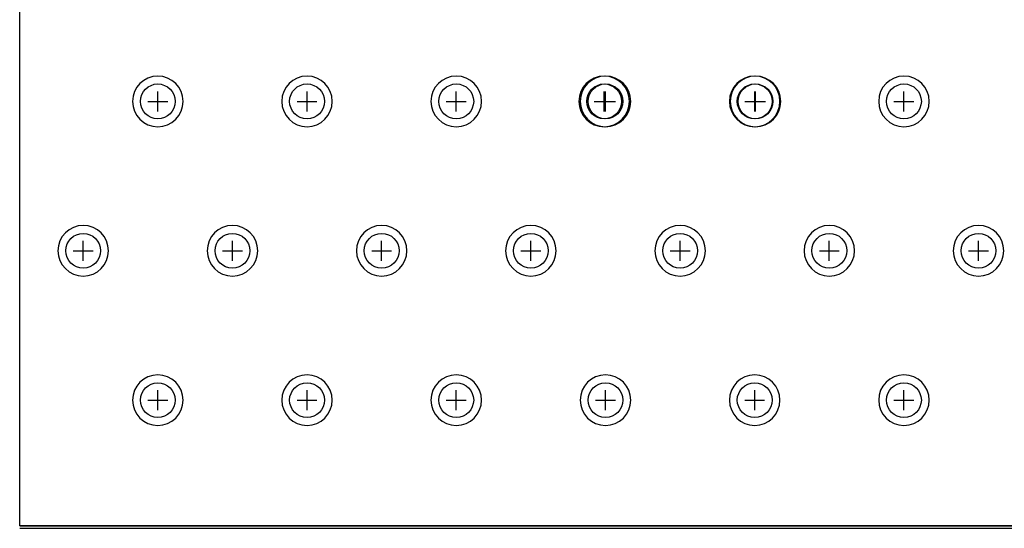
# Model space of a CAD drawing. Extents: x -5 to 35, y -92 to 8.
# Tile 1 of 25: x -5 to 15, y -92 to -82. Entities that reach past the tile are written whole.
import ezdxf

# ---------------------------------------------------------------- set-up
doc = ezdxf.new("R2010")
doc.units = 0
doc.layers.get('0').update_dxf_attribs({"linetype": 'CONTINUOUS'})
for name, color, linetype in [('gbl', 5, 'CONTINUOUS'), ('gd1', 1, 'CONTINUOUS'), ('gg1', 5, 'CONTINUOUS'), ('gm1', 6, 'CONTINUOUS'), ('gtl', 1, 'CONTINUOUS'), ('gto', 1, 'CONTINUOUS')]:
    doc.layers.add(name, color=color, linetype=linetype)

# ---------------------------------------------------------------- blocks, each defined once
blk = doc.blocks.new('D19')
blk.add_circle((0, 0), 0.35)

msp = doc.modelspace()

# ---------------------------------------------------------------- linework, layer by layer
at = {"layer": 'gbl', "color": 5}
msp.add_lwpolyline([(35.00007, -91.950184), (-5.00001, -91.950184), (-5.00001, -6.950014), (35.00007, -6.950014), (35.00007, -4.95001), (35.00007, -4.95001), (35.00007, -91.950184)], dxfattribs=at)
at = {"layer": 'gd1', "color": 1}
for points in [[(-1.715103, -83.426767), (-1.715103, -83.426767), (-1.715103, -83.426767, 1), (-2.731105, -83.426767), (-2.731105, -83.426767), (-2.731105, -83.426767, 1), (-1.715103, -83.426767), (-1.715103, -83.426767)], [(-1.715103, -83.426767), (-1.715103, -83.426767), (-1.715103, -83.426767, 1), (-2.731105, -83.426767), (-2.731105, -83.426767), (-2.731105, -83.426767, 1), (-1.715103, -83.426767), (-1.715103, -83.426767)], [(1.284903, -83.426767), (1.284903, -83.426767), (1.284903, -83.426767, 1), (0.268901, -83.426767), (0.268901, -83.426767), (0.268901, -83.426767, 1), (1.284903, -83.426767), (1.284903, -83.426767)], [(1.284903, -83.426767), (1.284903, -83.426767), (1.284903, -83.426767, 1), (0.268901, -83.426767), (0.268901, -83.426767), (0.268901, -83.426767, 1), (1.284903, -83.426767), (1.284903, -83.426767)], [(4.284909, -83.426767), (4.284909, -83.426767), (4.284909, -83.426767, 1), (3.268907, -83.426767), (3.268907, -83.426767), (3.268907, -83.426767, 1), (4.284909, -83.426767), (4.284909, -83.426767)], [(4.284909, -83.426767), (4.284909, -83.426767), (4.284909, -83.426767, 1), (3.268907, -83.426767), (3.268907, -83.426767), (3.268907, -83.426767, 1), (4.284909, -83.426767), (4.284909, -83.426767)], [(7.258015, -83.426767), (7.258015, -83.426767), (7.258015, -83.426767, 1), (6.242012, -83.426767), (6.242012, -83.426767), (6.242012, -83.426767, 1), (7.258015, -83.426767), (7.258015, -83.426767)], [(7.284915, -83.426767), (7.284915, -83.426767), (7.284915, -83.426767, 1), (6.268913, -83.426767), (6.268913, -83.426767), (6.268913, -83.426767, 1), (7.284915, -83.426767), (7.284915, -83.426767)], [(10.284921, -83.426767), (10.284921, -83.426767), (10.284921, -83.426767, 1), (9.268919, -83.426767), (9.268919, -83.426767), (9.268919, -83.426767, 1), (10.284921, -83.426767), (10.284921, -83.426767)], [(10.300121, -83.426767), (10.300121, -83.426767), (10.300121, -83.426767, 1), (9.284119, -83.426767), (9.284119, -83.426767), (9.284119, -83.426767, 1), (10.300121, -83.426767), (10.300121, -83.426767)], [(13.284927, -83.426767), (13.284927, -83.426767), (13.284927, -83.426767, 1), (12.268925, -83.426767), (12.268925, -83.426767), (12.268925, -83.426767, 1), (13.284927, -83.426767), (13.284927, -83.426767)], [(13.284927, -83.426767), (13.284927, -83.426767), (13.284927, -83.426767, 1), (12.268925, -83.426767), (12.268925, -83.426767), (12.268925, -83.426767, 1), (13.284927, -83.426767), (13.284927, -83.426767)], [(-3.215106, -86.426773), (-3.215106, -86.426773), (-3.215106, -86.426773, 1), (-4.231108, -86.426773), (-4.231108, -86.426773), (-4.231108, -86.426773, 1), (-3.215106, -86.426773), (-3.215106, -86.426773)], [(-3.215106, -86.426773), (-3.215106, -86.426773), (-3.215106, -86.426773, 1), (-4.231108, -86.426773), (-4.231108, -86.426773), (-4.231108, -86.426773, 1), (-3.215106, -86.426773), (-3.215106, -86.426773)], [(-0.2151, -86.426773), (-0.2151, -86.426773), (-0.2151, -86.426773, 1), (-1.231102, -86.426773), (-1.231102, -86.426773), (-1.231102, -86.426773, 1), (-0.2151, -86.426773), (-0.2151, -86.426773)], [(-0.2151, -86.426773), (-0.2151, -86.426773), (-0.2151, -86.426773, 1), (-1.231102, -86.426773), (-1.231102, -86.426773), (-1.231102, -86.426773, 1), (-0.2151, -86.426773), (-0.2151, -86.426773)], [(2.784906, -86.426773), (2.784906, -86.426773), (2.784906, -86.426773, 1), (1.768904, -86.426773), (1.768904, -86.426773), (1.768904, -86.426773, 1), (2.784906, -86.426773), (2.784906, -86.426773)], [(2.784906, -86.426773), (2.784906, -86.426773), (2.784906, -86.426773, 1), (1.768904, -86.426773), (1.768904, -86.426773), (1.768904, -86.426773, 1), (2.784906, -86.426773), (2.784906, -86.426773)], [(5.784912, -86.426773), (5.784912, -86.426773), (5.784912, -86.426773, 1), (4.76891, -86.426773), (4.76891, -86.426773), (4.76891, -86.426773, 1), (5.784912, -86.426773), (5.784912, -86.426773)], [(5.784912, -86.426773), (5.784912, -86.426773), (5.784912, -86.426773, 1), (4.76891, -86.426773), (4.76891, -86.426773), (4.76891, -86.426773, 1), (5.784912, -86.426773), (5.784912, -86.426773)], [(8.784918, -86.426773), (8.784918, -86.426773), (8.784918, -86.426773, 1), (7.768916, -86.426773), (7.768916, -86.426773), (7.768916, -86.426773, 1), (8.784918, -86.426773), (8.784918, -86.426773)], [(8.784918, -86.426773), (8.784918, -86.426773), (8.784918, -86.426773, 1), (7.768916, -86.426773), (7.768916, -86.426773), (7.768916, -86.426773, 1), (8.784918, -86.426773), (8.784918, -86.426773)], [(11.784924, -86.426773), (11.784924, -86.426773), (11.784924, -86.426773, 1), (10.768922, -86.426773), (10.768922, -86.426773), (10.768922, -86.426773, 1), (11.784924, -86.426773), (11.784924, -86.426773)], [(11.784924, -86.426773), (11.784924, -86.426773), (11.784924, -86.426773, 1), (10.768922, -86.426773), (10.768922, -86.426773), (10.768922, -86.426773, 1), (11.784924, -86.426773), (11.784924, -86.426773)], [(14.78493, -86.426773), (14.78493, -86.426773), (14.78493, -86.426773, 1), (13.768928, -86.426773), (13.768928, -86.426773), (13.768928, -86.426773, 1), (14.78493, -86.426773), (14.78493, -86.426773)], [(14.78493, -86.426773), (14.78493, -86.426773), (14.78493, -86.426773, 1), (13.768928, -86.426773), (13.768928, -86.426773), (13.768928, -86.426773, 1), (14.78493, -86.426773), (14.78493, -86.426773)], [(-1.715103, -89.426779), (-1.715103, -89.426779), (-1.715103, -89.426779, 1), (-2.731105, -89.426779), (-2.731105, -89.426779), (-2.731105, -89.426779, 1), (-1.715103, -89.426779), (-1.715103, -89.426779)], [(1.284903, -89.426779), (1.284903, -89.426779), (1.284903, -89.426779, 1), (0.268901, -89.426779), (0.268901, -89.426779), (0.268901, -89.426779, 1), (1.284903, -89.426779), (1.284903, -89.426779)], [(4.284909, -89.426779), (4.284909, -89.426779), (4.284909, -89.426779, 1), (3.268907, -89.426779), (3.268907, -89.426779), (3.268907, -89.426779, 1), (4.284909, -89.426779), (4.284909, -89.426779)], [(7.284915, -89.426779), (7.284915, -89.426779), (7.284915, -89.426779, 1), (6.268913, -89.426779), (6.268913, -89.426779), (6.268913, -89.426779, 1), (7.284915, -89.426779), (7.284915, -89.426779)], [(10.284921, -89.426779), (10.284921, -89.426779), (10.284921, -89.426779, 1), (9.268919, -89.426779), (9.268919, -89.426779), (9.268919, -89.426779, 1), (10.284921, -89.426779), (10.284921, -89.426779)], [(13.284927, -89.426779), (13.284927, -89.426779), (13.284927, -89.426779, 1), (12.268925, -89.426779), (12.268925, -89.426779), (12.268925, -89.426779, 1), (13.284927, -89.426779), (13.284927, -89.426779)]]:
    msp.add_lwpolyline(points, format="xyb", dxfattribs=at)
at = {"layer": 'gg1', "color": 5}
for points in [[(-2.223104, -83.626767), (-2.223104, -83.226766)], [(-2.223104, -83.626767), (-2.223104, -83.226766)], [(0.776902, -83.626767), (0.776902, -83.226766)], [(0.776902, -83.626767), (0.776902, -83.226766)], [(3.776908, -83.626767), (3.776908, -83.226766)], [(3.776908, -83.626767), (3.776908, -83.226766)], [(6.750014, -83.626767), (6.750014, -83.226766)], [(6.776914, -83.626767), (6.776914, -83.226766)], [(9.77692, -83.626767), (9.77692, -83.226766)], [(9.79212, -83.626767), (9.79212, -83.226766)], [(12.776926, -83.626767), (12.776926, -83.226766)], [(12.776926, -83.626767), (12.776926, -83.226766)], [(-2.423105, -83.426767), (-2.023104, -83.426767)], [(-2.423105, -83.426767), (-2.023104, -83.426767)], [(0.576901, -83.426767), (0.976902, -83.426767)], [(0.576901, -83.426767), (0.976902, -83.426767)], [(3.576907, -83.426767), (3.976908, -83.426767)], [(3.576907, -83.426767), (3.976908, -83.426767)], [(6.550013, -83.426767), (6.950014, -83.426767)], [(6.576913, -83.426767), (6.976914, -83.426767)], [(9.576919, -83.426767), (9.97692, -83.426767)], [(9.592119, -83.426767), (9.99212, -83.426767)], [(12.576925, -83.426767), (12.976926, -83.426767)], [(12.576925, -83.426767), (12.976926, -83.426767)], [(-3.723107, -86.626773), (-3.723107, -86.226772)], [(-3.723107, -86.626773), (-3.723107, -86.226772)], [(-0.723101, -86.626773), (-0.723101, -86.226772)], [(-0.723101, -86.626773), (-0.723101, -86.226772)], [(2.276905, -86.626773), (2.276905, -86.226772)], [(2.276905, -86.626773), (2.276905, -86.226772)], [(5.276911, -86.626773), (5.276911, -86.226772)], [(5.276911, -86.626773), (5.276911, -86.226772)], [(8.276917, -86.626773), (8.276917, -86.226772)], [(8.276917, -86.626773), (8.276917, -86.226772)], [(11.276923, -86.626773), (11.276923, -86.226772)], [(11.276923, -86.626773), (11.276923, -86.226772)], [(14.276929, -86.626773), (14.276929, -86.226772)], [(14.276929, -86.626773), (14.276929, -86.226772)], [(-3.923108, -86.426773), (-3.523107, -86.426773)], [(-3.923108, -86.426773), (-3.523107, -86.426773)], [(-0.923102, -86.426773), (-0.523101, -86.426773)], [(-0.923102, -86.426773), (-0.523101, -86.426773)], [(2.076904, -86.426773), (2.476905, -86.426773)], [(2.076904, -86.426773), (2.476905, -86.426773)], [(5.07691, -86.426773), (5.476911, -86.426773)], [(5.07691, -86.426773), (5.476911, -86.426773)], [(8.076916, -86.426773), (8.476917, -86.426773)], [(8.076916, -86.426773), (8.476917, -86.426773)], [(11.076922, -86.426773), (11.476923, -86.426773)], [(11.076922, -86.426773), (11.476923, -86.426773)], [(14.076928, -86.426773), (14.476929, -86.426773)], [(14.076928, -86.426773), (14.476929, -86.426773)], [(-2.223104, -89.626779), (-2.223104, -89.226778)], [(0.776902, -89.626779), (0.776902, -89.226778)], [(3.776908, -89.626779), (3.776908, -89.226778)], [(6.776914, -89.626779), (6.776914, -89.226778)], [(9.77692, -89.626779), (9.77692, -89.226778)], [(12.776926, -89.626779), (12.776926, -89.226778)], [(-2.423105, -89.426779), (-2.023104, -89.426779)], [(0.576901, -89.426779), (0.976902, -89.426779)], [(3.576907, -89.426779), (3.976908, -89.426779)], [(6.576913, -89.426779), (6.976914, -89.426779)], [(9.576919, -89.426779), (9.97692, -89.426779)], [(12.576925, -89.426779), (12.976926, -89.426779)]]:
    msp.add_lwpolyline(points, dxfattribs=at)
at = {"layer": 'gm1', "color": 6}
for points in [[(-5.00001, -91.950184), (-5.00001, 8.050016)], [(-5.00001, -91.950184), (35.00007, -91.950184)]]:
    msp.add_lwpolyline(points, dxfattribs=at)
at = {"layer": 'gtl', "color": 1}
msp.add_lwpolyline([(35.00007, -91.950184), (-5.00001, -91.950184), (-5.00001, -6.950014)], dxfattribs=at)
at = {"layer": 'gto', "color": 1}
msp.add_lwpolyline([(-5.00001, -92.000184), (35.00007, -92.000184)], dxfattribs=at)

# ---------------------------------------------------------------- block references
at = {"layer": 'gbl'}
for p in [(-2.223104, -83.426767), (-2.223104, -83.426767), (0.776902, -83.426767), (0.776902, -83.426767), (3.776908, -83.426767), (3.776908, -83.426767), (6.750014, -83.426767), (6.776914, -83.426767), (9.77692, -83.426767), (9.79212, -83.426767), (12.776926, -83.426767), (12.776926, -83.426767), (-3.723107, -86.426773), (-3.723107, -86.426773), (-0.723101, -86.426773), (-0.723101, -86.426773), (2.276905, -86.426773), (2.276905, -86.426773), (5.276911, -86.426773), (5.276911, -86.426773), (8.276917, -86.426773), (8.276917, -86.426773), (11.276923, -86.426773), (11.276923, -86.426773), (14.276929, -86.426773), (14.276929, -86.426773), (-2.223104, -89.426779), (0.776902, -89.426779), (3.776908, -89.426779), (6.776914, -89.426779), (9.77692, -89.426779), (12.776926, -89.426779)]:
    msp.add_blockref('D19', p, dxfattribs=at)
at = {"layer": 'gtl'}
for p in [(-2.223104, -83.426767), (-2.223104, -83.426767), (0.776902, -83.426767), (0.776902, -83.426767), (3.776908, -83.426767), (3.776908, -83.426767), (6.750014, -83.426767), (6.776914, -83.426767), (9.77692, -83.426767), (9.79212, -83.426767), (12.776926, -83.426767), (12.776926, -83.426767), (-3.723107, -86.426773), (-3.723107, -86.426773), (-0.723101, -86.426773), (-0.723101, -86.426773), (2.276905, -86.426773), (2.276905, -86.426773), (5.276911, -86.426773), (5.276911, -86.426773), (8.276917, -86.426773), (8.276917, -86.426773), (11.276923, -86.426773), (11.276923, -86.426773), (14.276929, -86.426773), (14.276929, -86.426773), (-2.223104, -89.426779), (0.776902, -89.426779), (3.776908, -89.426779), (6.776914, -89.426779), (9.77692, -89.426779), (12.776926, -89.426779)]:
    msp.add_blockref('D19', p, dxfattribs=at)

doc.saveas('drawing.dxf')
